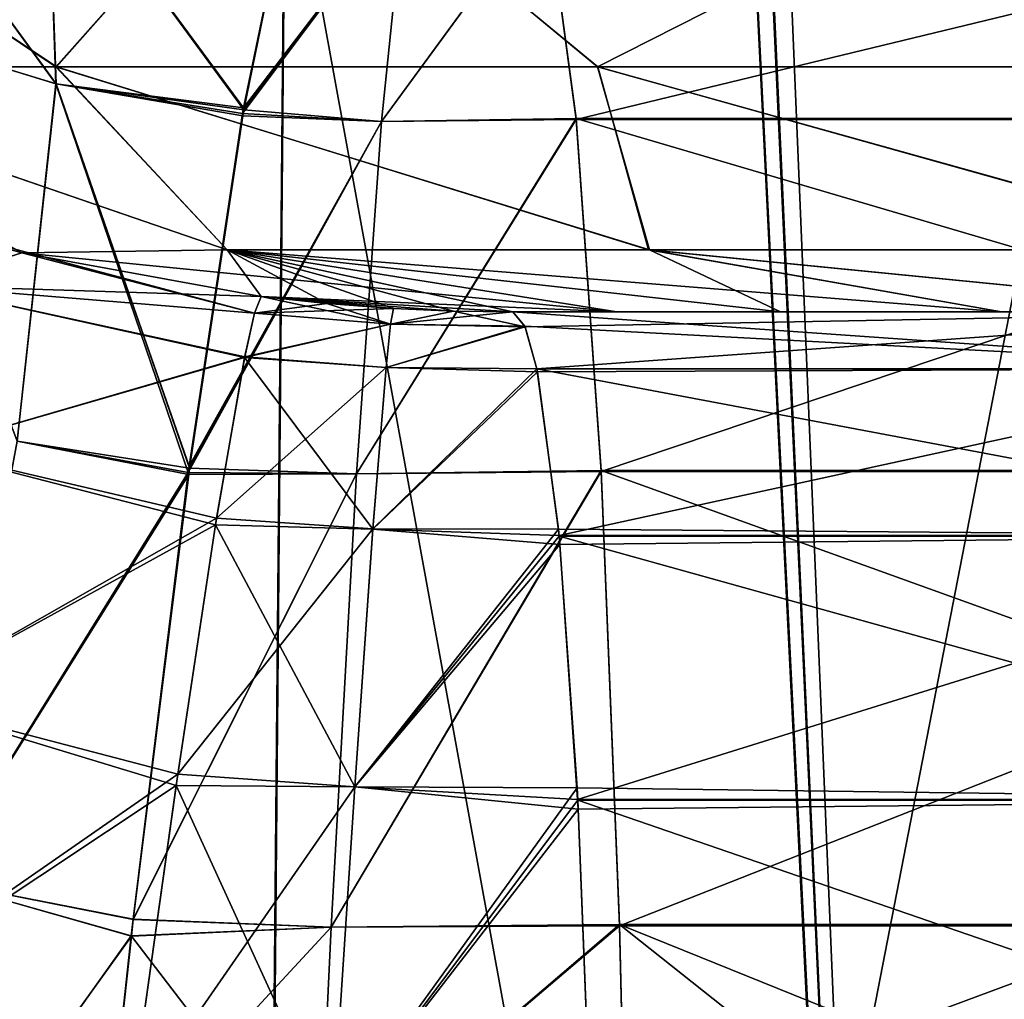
# Model space of a CAD drawing. Header units: millimetres. Extents: x -294 to 294, y -16 to 444.
# Tile 15 of 256: x -234.68 to -230.68, y 28.2 to 32.19. Entities that reach past the tile are written whole.
import ezdxf

# ---------------------------------------------------------------- set-up
doc = ezdxf.new("R2010")
doc.units = ezdxf.units.MM
doc.header["$LTSCALE"] = 65.185185
for name, color, linetype in [('559', 7, 'CONTINUOUS'), ('561', 7, 'CONTINUOUS'), ('596', 7, 'CONTINUOUS'), ('598', 7, 'CONTINUOUS'), ('599', 7, 'CONTINUOUS'), ('600', 7, 'CONTINUOUS'), ('635', 7, 'CONTINUOUS'), ('640', 7, 'CONTINUOUS'), ('641', 7, 'CONTINUOUS'), ('643', 7, 'CONTINUOUS'), ('713', 7, 'CONTINUOUS'), ('716', 7, 'CONTINUOUS'), ('724', 7, 'CONTINUOUS'), ('726', 7, 'CONTINUOUS'), ('738', 7, 'CONTINUOUS'), ('739', 7, 'CONTINUOUS'), ('741', 7, 'CONTINUOUS'), ('744', 7, 'CONTINUOUS'), ('747', 7, 'CONTINUOUS'), ('748', 7, 'CONTINUOUS'), ('749', 7, 'CONTINUOUS'), ('760', 7, 'CONTINUOUS'), ('761', 7, 'CONTINUOUS'), ('764', 7, 'CONTINUOUS'), ('765', 7, 'CONTINUOUS'), ('766', 7, 'CONTINUOUS'), ('767', 7, 'CONTINUOUS'), ('770', 7, 'CONTINUOUS')]:
    doc.layers.add(name, color=color, linetype=linetype)

msp = doc.modelspace()

# ---------------------------------------------------------------- linework, layer by layer
at = {"layer": '559', "linetype": 'Continuous'}
for points in [[(-238.5, 100, 19), (-238.5, -16, 19), (238.5, -16, 19), (-238.5, 100, 19)], [(-238.5, 100, 19), (238.5, -16, 19), (238.5, 100, 19), (-238.5, 100, 19)]]:
    msp.add_3dface(points, dxfattribs=at)
at = {"layer": '561', "linetype": 'Continuous'}
for points in [[(-238.5, 0), (-238.5, 100), (-9.3062, 54.7815), (-238.5, 0)], [(-238.5, 0), (-9.3062, 54.7815), (-10.2662, 54.158), (-238.5, 0)], [(-238.5, 0), (-10.2662, 54.158), (-10.9229, 53.2203), (-238.5, 0)], [(-11.1805, 52.1047), (-238.5, 0), (-10.9229, 53.2203), (-11.1805, 52.1047)], [(-13, 0), (-238.5, 0), (-11.1805, 52.1047), (-13, 0)]]:
    msp.add_3dface(points, dxfattribs=at)
at = {"layer": '596', "linetype": 'Continuous'}
for points in [[(-232.5406, 32.6901, -48.6923), (-228.6706, 32.6901, -47.9829), (-232.4189, 31.7831, -50.725), (-232.5406, 32.6901, -48.6923)], [(-232.4189, 31.7831, -50.725), (-228.6706, 32.6901, -47.9829), (-228.0565, 31.7832, -49.9244), (-232.4189, 31.7831, -50.725)], [(-232.3169, 30.3496, -52.4288), (-232.4189, 31.7831, -50.725), (-228.0565, 31.7832, -49.9244), (-232.3169, 30.3496, -52.4288)], [(-227.5494, 30.3496, -51.5543), (-232.3169, 30.3496, -52.4288), (-228.0565, 31.7832, -49.9244), (-227.5494, 30.3496, -51.5543)], [(-232.2424, 28.5008, -53.6718), (-232.3169, 30.3496, -52.4288), (-227.5494, 30.3496, -51.5543), (-232.2424, 28.5008, -53.6718)], [(-227.1885, 28.5008, -52.746), (-232.2424, 28.5008, -53.6718), (-227.5494, 30.3496, -51.5543), (-227.1885, 28.5008, -52.746)], [(-232.2424, 28.5008, -53.6718), (-227.1885, 28.5008, -52.746), (-232.2176, 27.4721, -54.0862), (-232.2424, 28.5008, -53.6718)], [(-227.1885, 28.5008, -52.746), (-232.2015, 26.3889, -54.3558), (-232.2176, 27.4721, -54.0862), (-227.1885, 28.5008, -52.746)], [(-229.5731, 26.3889, -54.0381), (-232.2015, 26.3889, -54.3558), (-227.1885, 28.5008, -52.746), (-229.5731, 26.3889, -54.0381)]]:
    msp.add_3dface(points, dxfattribs=at)
at = {"layer": '598', "linetype": 'Continuous'}
for points in [[(-232.5406, 32.6901, -48.6923), (-232.4189, 31.7831, -50.725), (-233.2116, 31.7743, -50.7746), (-232.5406, 32.6901, -48.6923)], [(-233.118, 32.6876, -48.7485), (-232.5406, 32.6901, -48.6923), (-233.2116, 31.7743, -50.7746), (-233.118, 32.6876, -48.7485)], [(-232.4189, 31.7831, -50.725), (-232.3169, 30.3496, -52.4288), (-233.3133, 30.3405, -52.4719), (-232.4189, 31.7831, -50.725)], [(-233.2116, 31.7743, -50.7746), (-232.4189, 31.7831, -50.725), (-233.3133, 30.3405, -52.4719), (-233.2116, 31.7743, -50.7746)], [(-232.3169, 30.3496, -52.4288), (-232.2424, 28.5008, -53.6718), (-233.4157, 28.4961, -53.7106), (-232.3169, 30.3496, -52.4288)], [(-233.3133, 30.3405, -52.4719), (-232.3169, 30.3496, -52.4288), (-233.4157, 28.4961, -53.7106), (-233.3133, 30.3405, -52.4719)], [(-232.2424, 28.5008, -53.6718), (-232.2176, 27.4721, -54.0862), (-233.4646, 27.4626, -54.127), (-232.2424, 28.5008, -53.6718)], [(-233.4157, 28.4961, -53.7106), (-232.2424, 28.5008, -53.6718), (-233.4646, 27.4626, -54.127), (-233.4157, 28.4961, -53.7106)]]:
    msp.add_3dface(points, dxfattribs=at)
at = {"layer": '599', "linetype": 'Continuous'}
for points in [[(-233.5886, 32.7176, -48.7576), (-233.118, 32.6876, -48.7485), (-233.772, 31.8219, -50.7376), (-233.5886, 32.7176, -48.7576)], [(-233.118, 32.6876, -48.7485), (-233.2116, 31.7743, -50.7746), (-233.772, 31.8219, -50.7376), (-233.118, 32.6876, -48.7485)], [(-233.7761, 31.7978, -50.7757), (-233.2116, 31.7743, -50.7746), (-233.9924, 30.364, -52.4683), (-233.7761, 31.7978, -50.7757)], [(-233.772, 31.8219, -50.7376), (-233.2116, 31.7743, -50.7746), (-233.7761, 31.7978, -50.7757), (-233.772, 31.8219, -50.7376)], [(-233.2116, 31.7743, -50.7746), (-233.3133, 30.3405, -52.4719), (-233.9924, 30.364, -52.4683), (-233.2116, 31.7743, -50.7746)], [(-233.9924, 30.364, -52.4683), (-233.3133, 30.3405, -52.4719), (-233.9958, 30.3386, -52.491), (-233.9924, 30.364, -52.4683)], [(-233.3133, 30.3405, -52.4719), (-233.4157, 28.4961, -53.7106), (-234.2219, 28.5273, -53.7066), (-233.3133, 30.3405, -52.4719)], [(-233.9958, 30.3386, -52.491), (-233.3133, 30.3405, -52.4719), (-234.2219, 28.5273, -53.7066), (-233.9958, 30.3386, -52.491)], [(-234.2219, 28.5273, -53.7066), (-233.4157, 28.4961, -53.7106), (-234.2296, 28.4594, -53.7393), (-234.2219, 28.5273, -53.7066)], [(-234.2296, 28.4594, -53.7393), (-233.4646, 27.4626, -54.127), (-234.334, 27.5043, -54.1202), (-234.2296, 28.4594, -53.7393)], [(-233.4157, 28.4961, -53.7106), (-233.4646, 27.4626, -54.127), (-234.2296, 28.4594, -53.7393), (-233.4157, 28.4961, -53.7106)]]:
    msp.add_3dface(points, dxfattribs=at)
at = {"layer": '600', "linetype": 'Continuous'}
for points in [[(-234.536, 31.9283, -50.6752), (-235.3282, 32.1699, -50.7286), (-235.4923, 33.2404, -48.831), (-234.536, 31.9283, -50.6752)], [(-234.571, 32.9132, -48.6788), (-234.536, 31.9283, -50.6752), (-235.4923, 33.2404, -48.831), (-234.571, 32.9132, -48.6788)], [(-233.5886, 32.7176, -48.7576), (-233.772, 31.8219, -50.7376), (-234.571, 32.9132, -48.6788), (-233.5886, 32.7176, -48.7576)], [(-233.772, 31.8219, -50.7376), (-234.536, 31.9283, -50.6752), (-234.571, 32.9132, -48.6788), (-233.772, 31.8219, -50.7376)], [(-234.536, 31.9283, -50.6752), (-234.6939, 30.4732, -52.4045), (-235.3282, 32.1699, -50.7286), (-234.536, 31.9283, -50.6752)], [(-233.9924, 30.364, -52.4683), (-234.6939, 30.4732, -52.4045), (-234.536, 31.9283, -50.6752), (-233.9924, 30.364, -52.4683)], [(-233.772, 31.8219, -50.7376), (-233.7761, 31.7978, -50.7757), (-234.536, 31.9283, -50.6752), (-233.772, 31.8219, -50.7376)], [(-233.7761, 31.7978, -50.7757), (-233.9924, 30.364, -52.4683), (-234.536, 31.9283, -50.6752), (-233.7761, 31.7978, -50.7757)], [(-233.9958, 30.3386, -52.491), (-235.0276, 28.6857, -53.7023), (-234.6939, 30.4732, -52.4045), (-233.9958, 30.3386, -52.491)], [(-233.9924, 30.364, -52.4683), (-233.9958, 30.3386, -52.491), (-234.6939, 30.4732, -52.4045), (-233.9924, 30.364, -52.4683)], [(-233.9958, 30.3386, -52.491), (-234.2219, 28.5273, -53.7066), (-235.0276, 28.6857, -53.7023), (-233.9958, 30.3386, -52.491)], [(-234.2296, 28.4594, -53.7393), (-235.4636, 26.7483, -54.4634), (-235.0276, 28.6857, -53.7023), (-234.2296, 28.4594, -53.7393)], [(-234.2219, 28.5273, -53.7066), (-234.2296, 28.4594, -53.7393), (-235.0276, 28.6857, -53.7023), (-234.2219, 28.5273, -53.7066)], [(-234.2296, 28.4594, -53.7393), (-234.334, 27.5043, -54.1202), (-235.4636, 26.7483, -54.4634), (-234.2296, 28.4594, -53.7393)]]:
    msp.add_3dface(points, dxfattribs=at)
at = {"layer": '635', "linetype": 'Continuous'}
for points in [[(-228.6725, 32.6919, -299.0232), (-232.541, 32.6919, -298.3141), (-228.0582, 31.7867, -297.0811), (-228.6725, 32.6919, -299.0232)], [(-228.0582, 31.7867, -297.0811), (-232.541, 32.6919, -298.3141), (-232.4192, 31.7867, -296.2808), (-228.0582, 31.7867, -297.0811)], [(-228.0582, 31.7867, -297.0811), (-232.4192, 31.7867, -296.2808), (-227.5507, 30.3546, -295.45), (-228.0582, 31.7867, -297.0811)], [(-227.5507, 30.3546, -295.45), (-232.4192, 31.7867, -296.2808), (-232.3171, 30.3546, -294.5756), (-227.5507, 30.3546, -295.45)], [(-227.5507, 30.3546, -295.45), (-232.3171, 30.3546, -294.5756), (-227.1893, 28.5068, -294.2568), (-227.5507, 30.3546, -295.45)], [(-227.1893, 28.5068, -294.2568), (-232.3171, 30.3546, -294.5756), (-232.2426, 28.5068, -293.3311), (-227.1893, 28.5068, -294.2568)], [(-229.5731, 26.3889, -292.9619), (-227.0023, 26.3889, -293.5943), (-232.2426, 28.5068, -293.3311), (-229.5731, 26.3889, -292.9619)], [(-229.5731, 26.3889, -292.9619), (-232.2426, 28.5068, -293.3311), (-232.2177, 27.474, -292.9144), (-229.5731, 26.3889, -292.9619)], [(-227.0023, 26.3889, -293.5943), (-227.1893, 28.5068, -294.2568), (-232.2426, 28.5068, -293.3311), (-227.0023, 26.3889, -293.5943)]]:
    msp.add_3dface(points, dxfattribs=at)
at = {"layer": '640', "linetype": 'Continuous'}
for points in [[(-232.4192, 31.7867, -296.2808), (-232.541, 32.6919, -298.3141), (-233.2116, 31.7743, -296.2254), (-232.4192, 31.7867, -296.2808)], [(-233.2116, 31.7743, -296.2254), (-232.541, 32.6919, -298.3141), (-233.118, 32.6876, -298.2515), (-233.2116, 31.7743, -296.2254)], [(-232.3171, 30.3546, -294.5756), (-232.4192, 31.7867, -296.2808), (-233.3133, 30.3405, -294.5281), (-232.3171, 30.3546, -294.5756)], [(-233.3133, 30.3405, -294.5281), (-232.4192, 31.7867, -296.2808), (-233.2116, 31.7743, -296.2254), (-233.3133, 30.3405, -294.5281)], [(-232.2426, 28.5068, -293.3311), (-232.3171, 30.3546, -294.5756), (-233.4157, 28.4961, -293.2894), (-232.2426, 28.5068, -293.3311)], [(-233.4157, 28.4961, -293.2894), (-232.3171, 30.3546, -294.5756), (-233.3133, 30.3405, -294.5281), (-233.4157, 28.4961, -293.2894)], [(-232.2177, 27.474, -292.9144), (-232.2426, 28.5068, -293.3311), (-233.4646, 27.4626, -292.873), (-232.2177, 27.474, -292.9144)], [(-233.4646, 27.4626, -292.873), (-232.2426, 28.5068, -293.3311), (-233.4157, 28.4961, -293.2894), (-233.4646, 27.4626, -292.873)]]:
    msp.add_3dface(points, dxfattribs=at)
at = {"layer": '641', "linetype": 'Continuous'}
for points in [[(-233.7733, 31.8307, -296.2571), (-233.118, 32.6876, -298.2515), (-233.5886, 32.7207, -298.2414), (-233.7733, 31.8307, -296.2571)], [(-233.2116, 31.7743, -296.2254), (-233.118, 32.6876, -298.2515), (-233.7775, 31.8066, -296.2187), (-233.2116, 31.7743, -296.2254)], [(-233.7775, 31.8066, -296.2187), (-233.118, 32.6876, -298.2515), (-233.7733, 31.8307, -296.2571), (-233.7775, 31.8066, -296.2187)], [(-233.9944, 30.3718, -294.5234), (-233.2116, 31.7743, -296.2254), (-233.7775, 31.8066, -296.2187), (-233.9944, 30.3718, -294.5234)], [(-233.3133, 30.3405, -294.5281), (-233.2116, 31.7743, -296.2254), (-233.9979, 30.3463, -294.5007), (-233.3133, 30.3405, -294.5281)], [(-233.9979, 30.3463, -294.5007), (-233.2116, 31.7743, -296.2254), (-233.9944, 30.3718, -294.5234), (-233.9979, 30.3463, -294.5007)], [(-234.2222, 28.5291, -293.2899), (-233.3133, 30.3405, -294.5281), (-233.9979, 30.3463, -294.5007), (-234.2222, 28.5291, -293.2899)], [(-233.4157, 28.4961, -293.2894), (-233.3133, 30.3405, -294.5281), (-234.2222, 28.5291, -293.2899), (-233.4157, 28.4961, -293.2894)], [(-234.2299, 28.461, -293.2574), (-233.4157, 28.4961, -293.2894), (-234.2222, 28.5291, -293.2899), (-234.2299, 28.461, -293.2574)], [(-233.4646, 27.4626, -292.873), (-233.4157, 28.4961, -293.2894), (-234.3341, 27.5047, -292.8789), (-233.4646, 27.4626, -292.873)], [(-234.3341, 27.5047, -292.8789), (-233.4157, 28.4961, -293.2894), (-234.2299, 28.461, -293.2574), (-234.3341, 27.5047, -292.8789)]]:
    msp.add_3dface(points, dxfattribs=at)
at = {"layer": '643', "linetype": 'Continuous'}
for points in [[(-235.329, 32.1703, -296.2713), (-234.537, 31.9285, -296.3248), (-235.4924, 33.2405, -298.169), (-235.329, 32.1703, -296.2713)], [(-235.4924, 33.2405, -298.169), (-234.537, 31.9285, -296.3248), (-234.5711, 32.9132, -298.3212), (-235.4924, 33.2405, -298.169)], [(-233.7733, 31.8307, -296.2571), (-233.5886, 32.7207, -298.2414), (-234.5711, 32.9132, -298.3212), (-233.7733, 31.8307, -296.2571)], [(-234.537, 31.9285, -296.3248), (-233.7733, 31.8307, -296.2571), (-234.5711, 32.9132, -298.3212), (-234.537, 31.9285, -296.3248)], [(-235.329, 32.1703, -296.2713), (-234.6951, 30.4735, -294.5956), (-234.537, 31.9285, -296.3248), (-235.329, 32.1703, -296.2713)], [(-234.6951, 30.4735, -294.5956), (-233.9979, 30.3463, -294.5007), (-234.537, 31.9285, -296.3248), (-234.6951, 30.4735, -294.5956)], [(-233.9979, 30.3463, -294.5007), (-233.9944, 30.3718, -294.5234), (-234.537, 31.9285, -296.3248), (-233.9979, 30.3463, -294.5007)], [(-233.9944, 30.3718, -294.5234), (-233.7775, 31.8066, -296.2187), (-234.537, 31.9285, -296.3248), (-233.9944, 30.3718, -294.5234)], [(-233.7775, 31.8066, -296.2187), (-233.7733, 31.8307, -296.2571), (-234.537, 31.9285, -296.3248), (-233.7775, 31.8066, -296.2187)], [(-235.0278, 28.6858, -293.2977), (-233.9979, 30.3463, -294.5007), (-234.6951, 30.4735, -294.5956), (-235.0278, 28.6858, -293.2977)], [(-234.2222, 28.5291, -293.2899), (-233.9979, 30.3463, -294.5007), (-235.0278, 28.6858, -293.2977), (-234.2222, 28.5291, -293.2899)], [(-235.4512, 26.7429, -292.5389), (-234.2299, 28.461, -293.2574), (-235.0278, 28.6858, -293.2977), (-235.4512, 26.7429, -292.5389)], [(-234.2299, 28.461, -293.2574), (-234.2222, 28.5291, -293.2899), (-235.0278, 28.6858, -293.2977), (-234.2299, 28.461, -293.2574)], [(-235.4512, 26.7429, -292.5389), (-234.4421, 26.4349, -292.6132), (-234.2299, 28.461, -293.2574), (-235.4512, 26.7429, -292.5389)], [(-234.4421, 26.4349, -292.6132), (-234.3341, 27.5047, -292.8789), (-234.2299, 28.461, -293.2574), (-234.4421, 26.4349, -292.6132)]]:
    msp.add_3dface(points, dxfattribs=at)
at = {"layer": '713', "linetype": 'Continuous'}
msp.add_3dface([(-193.25, 369, -13.6159), (-238.7131, 369, -13.6161), (-215.5596, 15, -25.9778), (-193.25, 369, -13.6159)], dxfattribs=at)
at = {"layer": '716', "linetype": 'Continuous'}
for points in [[(-238.7131, 369, -333.3839), (-193.25, 286, -330.4857), (-205.5413, 15, -321.0222), (-238.7131, 369, -333.3839)], [(-215.5596, 15, -321.0222), (-238.7131, 369, -333.3839), (-205.5413, 15, -321.0222), (-215.5596, 15, -321.0222)]]:
    msp.add_3dface(points, dxfattribs=at)
at = {"layer": '724', "linetype": 'Continuous'}
for points in [[(-248.3894, 369, -329.3776), (-247.0464, 369, -330.5566), (-230.823, 15, -315.686), (-248.3894, 369, -329.3776)], [(-234.6941, 15, -311.8129), (-248.3894, 369, -329.3776), (-230.823, 15, -315.686), (-234.6941, 15, -311.8129)], [(-247.0464, 369, -330.5566), (-245.5581, 369, -331.5516), (-230.823, 15, -315.686), (-247.0464, 369, -330.5566)], [(-245.5581, 369, -331.5516), (-243.9511, 369, -332.3438), (-226.1809, 15, -318.603), (-245.5581, 369, -331.5516)], [(-230.823, 15, -315.686), (-245.5581, 369, -331.5516), (-226.1809, 15, -318.603), (-230.823, 15, -315.686)], [(-243.9511, 369, -332.3438), (-242.2578, 369, -332.9181), (-226.1809, 15, -318.603), (-243.9511, 369, -332.3438)], [(-242.2578, 369, -332.9181), (-240.5012, 369, -333.2671), (-221.0064, 15, -320.4115), (-242.2578, 369, -332.9181)], [(-226.1809, 15, -318.603), (-242.2578, 369, -332.9181), (-221.0064, 15, -320.4115), (-226.1809, 15, -318.603)], [(-240.5012, 369, -333.2671), (-238.7131, 369, -333.3839), (-221.0064, 15, -320.4115), (-240.5012, 369, -333.2671)], [(-238.7131, 369, -333.3839), (-215.5596, 15, -321.0222), (-221.0064, 15, -320.4115), (-238.7131, 369, -333.3839)]]:
    msp.add_3dface(points, dxfattribs=at)
at = {"layer": '726', "linetype": 'Continuous'}
for points in [[(-247.0438, 369, -16.4423), (-248.3889, 369, -17.6231), (-230.8263, 15, -31.3155), (-247.0438, 369, -16.4423)], [(-230.8263, 15, -31.3155), (-248.3889, 369, -17.6231), (-234.6924, 15, -35.1836), (-230.8263, 15, -31.3155)], [(-245.5536, 369, -15.4461), (-247.0438, 369, -16.4423), (-226.1892, 15, -28.4015), (-245.5536, 369, -15.4461)], [(-226.1892, 15, -28.4015), (-247.0438, 369, -16.4423), (-230.8263, 15, -31.3155), (-226.1892, 15, -28.4015)], [(-243.9455, 369, -14.6536), (-245.5536, 369, -15.4461), (-226.1892, 15, -28.4015), (-243.9455, 369, -14.6536)], [(-242.2525, 369, -14.0799), (-243.9455, 369, -14.6536), (-221.0144, 15, -26.5917), (-242.2525, 369, -14.0799)], [(-221.0144, 15, -26.5917), (-243.9455, 369, -14.6536), (-226.1892, 15, -28.4015), (-221.0144, 15, -26.5917)], [(-240.4979, 369, -13.7319), (-242.2525, 369, -14.0799), (-221.0144, 15, -26.5917), (-240.4979, 369, -13.7319)], [(-238.7131, 369, -13.6161), (-240.4979, 369, -13.7319), (-215.5596, 15, -25.9778), (-238.7131, 369, -13.6161)], [(-215.5596, 15, -25.9778), (-240.4979, 369, -13.7319), (-221.0144, 15, -26.5917), (-215.5596, 15, -25.9778)]]:
    msp.add_3dface(points, dxfattribs=at)
at = {"layer": '738', "linetype": 'Continuous'}
for points in [[(-233.7018, 31.0626, -46.6288), (-233.7284, 30.995, -47.4494), (-233.4334, 31.0338, -46.6128), (-233.7018, 31.0626, -46.6288)], [(-233.4334, 31.0338, -46.6128), (-233.7284, 30.995, -47.4494), (-233.1621, 31.0138, -46.5927), (-233.4334, 31.0338, -46.6128)], [(-233.7284, 30.995, -47.4494), (-233.7684, 30.8165, -48.2528), (-233.1743, 30.9504, -47.4185), (-233.7284, 30.995, -47.4494)], [(-233.1621, 31.0138, -46.5927), (-233.7284, 30.995, -47.4494), (-233.1743, 30.9504, -47.4185), (-233.1621, 31.0138, -46.5927)], [(-233.1743, 30.9504, -47.4185), (-233.7684, 30.8165, -48.2528), (-233.1929, 30.774, -48.2276), (-233.1743, 30.9504, -47.4185)], [(-233.7684, 30.8165, -48.2528), (-233.8829, 30.1599, -49.7185), (-233.1929, 30.774, -48.2276), (-233.7684, 30.8165, -48.2528)], [(-233.1929, 30.774, -48.2276), (-233.8829, 30.1599, -49.7185), (-233.2464, 30.1163, -49.7052), (-233.1929, 30.774, -48.2276)], [(-233.8829, 30.1599, -49.7185), (-234.0408, 29.1188, -50.9736), (-233.2464, 30.1163, -49.7052), (-233.8829, 30.1599, -49.7185)], [(-233.2464, 30.1163, -49.7052), (-234.0408, 29.1188, -50.9736), (-233.3206, 29.0669, -50.9724), (-233.2464, 30.1163, -49.7052)], [(-234.0408, 29.1188, -50.9736), (-234.2329, 27.7486, -51.9123), (-233.3206, 29.0669, -50.9724), (-234.0408, 29.1188, -50.9736)], [(-233.3206, 29.0669, -50.9724), (-234.2329, 27.7486, -51.9123), (-233.4111, 27.6821, -51.9212), (-233.3206, 29.0669, -50.9724)]]:
    msp.add_3dface(points, dxfattribs=at)
at = {"layer": '739', "linetype": 'Continuous'}
for points in [[(-235.2449, 31.399, -46.9242), (-235.0984, 31.1077, -48.3697), (-234.6761, 31.2407, -46.7664), (-235.2449, 31.399, -46.9242)], [(-235.0984, 31.1077, -48.3697), (-233.7018, 31.0626, -46.6288), (-234.6761, 31.2407, -46.7664), (-235.0984, 31.1077, -48.3697)], [(-233.7684, 30.8165, -48.2528), (-233.7284, 30.995, -47.4494), (-235.0984, 31.1077, -48.3697), (-233.7684, 30.8165, -48.2528)], [(-235.0709, 30.4387, -49.7872), (-233.7684, 30.8165, -48.2528), (-235.0984, 31.1077, -48.3697), (-235.0709, 30.4387, -49.7872)], [(-233.7284, 30.995, -47.4494), (-233.7018, 31.0626, -46.6288), (-235.0984, 31.1077, -48.3697), (-233.7284, 30.995, -47.4494)], [(-233.8829, 30.1599, -49.7185), (-233.7684, 30.8165, -48.2528), (-235.0709, 30.4387, -49.7872), (-233.8829, 30.1599, -49.7185)], [(-235.1874, 29.4189, -51.0216), (-233.8829, 30.1599, -49.7185), (-235.0709, 30.4387, -49.7872), (-235.1874, 29.4189, -51.0216)], [(-234.0408, 29.1188, -50.9736), (-233.8829, 30.1599, -49.7185), (-235.1874, 29.4189, -51.0216), (-234.0408, 29.1188, -50.9736)], [(-235.4383, 28.1491, -51.9396), (-234.0408, 29.1188, -50.9736), (-235.1874, 29.4189, -51.0216), (-235.4383, 28.1491, -51.9396)], [(-234.2329, 27.7486, -51.9123), (-234.0408, 29.1188, -50.9736), (-235.4383, 28.1491, -51.9396), (-234.2329, 27.7486, -51.9123)]]:
    msp.add_3dface(points, dxfattribs=at)
at = {"layer": '741', "linetype": 'Continuous'}
for points in [[(-233.7661, 15, -35.6883), (-236.3587, 15, -39.8182), (-236.144, 33.071, -39.7368), (-233.7661, 15, -35.6883)], [(-233.6044, 33.0475, -35.7379), (-233.7661, 15, -35.6883), (-236.144, 33.071, -39.7368), (-233.6044, 33.0475, -35.7379)], [(-230.3197, 15, -32.2403), (-233.7661, 15, -35.6883), (-230.2562, 33.0476, -32.391), (-230.3197, 15, -32.2403)], [(-230.2562, 33.0476, -32.391), (-233.7661, 15, -35.6883), (-233.6044, 33.0475, -35.7379), (-230.2562, 33.0476, -32.391)]]:
    msp.add_3dface(points, dxfattribs=at)
at = {"layer": '744', "linetype": 'Continuous'}
for points in [[(-233.6044, 33.0475, -35.7379), (-236.144, 33.071, -39.7368), (-234.5348, 31.9966, -39.8791), (-233.6044, 33.0475, -35.7379)], [(-236.144, 33.071, -39.7368), (-236.0048, 31.9966, -43.6236), (-234.5348, 31.9966, -39.8791), (-236.144, 33.071, -39.7368)], [(-233.6044, 33.0475, -35.7379), (-234.5348, 31.9966, -39.8791), (-232.3312, 31.9966, -36.5137), (-233.6044, 33.0475, -35.7379)], [(-230.2562, 33.0476, -32.391), (-233.6044, 33.0475, -35.7379), (-229.4867, 31.9966, -33.6692), (-230.2562, 33.0476, -32.391)], [(-233.6044, 33.0475, -35.7379), (-232.3312, 31.9966, -36.5137), (-229.4867, 31.9966, -33.6692), (-233.6044, 33.0475, -35.7379)], [(-235.2449, 31.399, -46.9242), (-234.6761, 31.2407, -46.7664), (-236.0048, 31.9966, -43.6236), (-235.2449, 31.399, -46.9242)], [(-234.6761, 31.2407, -46.7664), (-233.8396, 31.2525, -42.9789), (-236.0048, 31.9966, -43.6236), (-234.6761, 31.2407, -46.7664)], [(-236.0048, 31.9966, -43.6236), (-233.8396, 31.2525, -42.9789), (-234.5348, 31.9966, -39.8791), (-236.0048, 31.9966, -43.6236)], [(-233.8396, 31.2525, -42.9789), (-232.1243, 31.2525, -39.4324), (-234.5348, 31.9966, -39.8791), (-233.8396, 31.2525, -42.9789)], [(-234.5348, 31.9966, -39.8791), (-232.1243, 31.2525, -39.4324), (-232.3312, 31.9966, -36.5137), (-234.5348, 31.9966, -39.8791)], [(-232.1243, 31.2525, -39.4324), (-229.6681, 31.2525, -36.3524), (-232.3312, 31.9966, -36.5137), (-232.1243, 31.2525, -39.4324)], [(-232.3312, 31.9966, -36.5137), (-229.6681, 31.2525, -36.3524), (-229.4867, 31.9966, -33.6692), (-232.3312, 31.9966, -36.5137)], [(-233.8396, 31.2525, -42.9789), (-234.6761, 31.2407, -46.7664), (-232.2537, 31, -44.5703), (-233.8396, 31.2525, -42.9789)], [(-234.6761, 31.2407, -46.7664), (-233.7018, 31.0626, -46.6288), (-232.2537, 31, -44.5703), (-234.6761, 31.2407, -46.7664)], [(-232.1243, 31.2525, -39.4324), (-233.8396, 31.2525, -42.9789), (-230.6873, 31, -40.9067), (-232.1243, 31.2525, -39.4324)], [(-230.6873, 31, -40.9067), (-233.8396, 31.2525, -42.9789), (-231.5868, 31, -42.6882), (-230.6873, 31, -40.9067)], [(-231.5868, 31, -42.6882), (-233.8396, 31.2525, -42.9789), (-232.2537, 31, -44.5703), (-231.5868, 31, -42.6882)], [(-229.6681, 31.2525, -36.3524), (-232.1243, 31.2525, -39.4324), (-229.5688, 31, -39.2529), (-229.6681, 31.2525, -36.3524)], [(-229.5688, 31, -39.2529), (-232.1243, 31.2525, -39.4324), (-230.6873, 31, -40.9067), (-229.5688, 31, -39.2529)], [(-233.7018, 31.0626, -46.6288), (-233.4334, 31.0338, -46.6128), (-233.1621, 31.0138, -46.5927), (-233.7018, 31.0626, -46.6288)], [(-233.7018, 31.0626, -46.6288), (-233.1621, 31.0138, -46.5927), (-232.9186, 31.0034, -46.5652), (-233.7018, 31.0626, -46.6288)], [(-232.2537, 31, -44.5703), (-233.7018, 31.0626, -46.6288), (-232.6769, 31, -46.5225), (-232.2537, 31, -44.5703)], [(-232.6769, 31, -46.5225), (-233.7018, 31.0626, -46.6288), (-232.9186, 31.0034, -46.5652), (-232.6769, 31, -46.5225)]]:
    msp.add_3dface(points, dxfattribs=at)
at = {"layer": '747', "linetype": 'Continuous'}
for points in [[(-229.3381, 31, -45.9137), (-232.6769, 31, -46.5225), (-229.3687, 30.7676, -47.6453), (-229.3381, 31, -45.9137)], [(-229.3687, 30.7676, -47.6453), (-232.6769, 31, -46.5225), (-232.6279, 30.9422, -47.352), (-229.3687, 30.7676, -47.6453)], [(-232.5791, 30.7676, -48.1734), (-229.3687, 30.7676, -47.6453), (-232.6279, 30.9422, -47.352), (-232.5791, 30.7676, -48.1734)], [(-229.3687, 30.7676, -47.6453), (-232.5791, 30.7676, -48.1734), (-228.9662, 30.0874, -49.1184), (-229.3687, 30.7676, -47.6453)], [(-232.5791, 30.7676, -48.1734), (-232.4913, 30.1154, -49.6527), (-228.9662, 30.0874, -49.1184), (-232.5791, 30.7676, -48.1734)], [(-228.9662, 30.0874, -49.1184), (-232.4913, 30.1154, -49.6527), (-232.4886, 30.0876, -49.6976), (-228.9662, 30.0874, -49.1184)], [(-228.9662, 30.0874, -49.1184), (-232.4886, 30.0876, -49.6976), (-228.6287, 29.0123, -50.3533), (-228.9662, 30.0874, -49.1184)], [(-232.4886, 30.0876, -49.6976), (-232.4154, 29.0633, -50.9294), (-228.6287, 29.0123, -50.3533), (-232.4886, 30.0876, -49.6976)], [(-228.6287, 29.0123, -50.3533), (-232.4154, 29.0633, -50.9294), (-232.4127, 29.0124, -50.9757), (-228.6287, 29.0123, -50.3533)], [(-228.3825, 27.6257, -51.2541), (-228.6287, 29.0123, -50.3533), (-232.4127, 29.0124, -50.9757), (-228.3825, 27.6257, -51.2541)], [(-228.3825, 27.6257, -51.2541), (-232.4127, 29.0124, -50.9757), (-232.3586, 27.6701, -51.8862), (-228.3825, 27.6257, -51.2541)]]:
    msp.add_3dface(points, dxfattribs=at)
at = {"layer": '748', "linetype": 'Continuous'}
for points in [[(-233.1621, 31.0138, -46.5927), (-233.1743, 30.9504, -47.4185), (-232.9186, 31.0034, -46.5652), (-233.1621, 31.0138, -46.5927)], [(-233.1743, 30.9504, -47.4185), (-232.6769, 31, -46.5225), (-232.9186, 31.0034, -46.5652), (-233.1743, 30.9504, -47.4185)], [(-232.6769, 31, -46.5225), (-233.1743, 30.9504, -47.4185), (-232.6279, 30.9422, -47.352), (-232.6769, 31, -46.5225)], [(-233.1743, 30.9504, -47.4185), (-233.1929, 30.774, -48.2276), (-232.6279, 30.9422, -47.352), (-233.1743, 30.9504, -47.4185)], [(-233.1929, 30.774, -48.2276), (-232.5791, 30.7676, -48.1734), (-232.6279, 30.9422, -47.352), (-233.1929, 30.774, -48.2276)], [(-233.1929, 30.774, -48.2276), (-233.2464, 30.1163, -49.7052), (-232.5791, 30.7676, -48.1734), (-233.1929, 30.774, -48.2276)], [(-232.5791, 30.7676, -48.1734), (-233.2464, 30.1163, -49.7052), (-232.4913, 30.1154, -49.6527), (-232.5791, 30.7676, -48.1734)], [(-233.2464, 30.1163, -49.7052), (-233.3206, 29.0669, -50.9724), (-232.4913, 30.1154, -49.6527), (-233.2464, 30.1163, -49.7052)], [(-232.4913, 30.1154, -49.6527), (-233.3206, 29.0669, -50.9724), (-232.4886, 30.0876, -49.6976), (-232.4913, 30.1154, -49.6527)], [(-232.4886, 30.0876, -49.6976), (-233.3206, 29.0669, -50.9724), (-232.4154, 29.0633, -50.9294), (-232.4886, 30.0876, -49.6976)], [(-233.3206, 29.0669, -50.9724), (-233.4111, 27.6821, -51.9212), (-232.4154, 29.0633, -50.9294), (-233.3206, 29.0669, -50.9724)], [(-232.4154, 29.0633, -50.9294), (-233.4111, 27.6821, -51.9212), (-232.4127, 29.0124, -50.9757), (-232.4154, 29.0633, -50.9294)], [(-232.4127, 29.0124, -50.9757), (-233.4111, 27.6821, -51.9212), (-232.3586, 27.6701, -51.8862), (-232.4127, 29.0124, -50.9757)]]:
    msp.add_3dface(points, dxfattribs=at)
at = {"layer": '749', "linetype": 'Continuous'}
for points in [[(-232.2537, 31, -44.5703), (-232.6769, 31, -46.5225), (-229.3381, 31, -45.9137), (-232.2537, 31, -44.5703)], [(-231.5868, 31, -42.6882), (-232.2537, 31, -44.5703), (-229.3381, 31, -45.9137), (-231.5868, 31, -42.6882)], [(-230.6873, 31, -40.9067), (-231.5868, 31, -42.6882), (-229.3381, 31, -45.9137), (-230.6873, 31, -40.9067)], [(-229.5688, 31, -39.2529), (-230.6873, 31, -40.9067), (-229.3381, 31, -45.9137), (-229.5688, 31, -39.2529)]]:
    msp.add_3dface(points, dxfattribs=at)
at = {"layer": '760', "linetype": 'Continuous'}
for points in [[(-234.5365, 31.9975, -307.1215), (-236.0066, 31.9975, -303.3767), (-236.1409, 33.0711, -307.2696), (-234.5365, 31.9975, -307.1215)], [(-233.6024, 33.0479, -311.2646), (-234.5365, 31.9975, -307.1215), (-236.1409, 33.0711, -307.2696), (-233.6024, 33.0479, -311.2646)], [(-232.3327, 31.9975, -310.4872), (-234.5365, 31.9975, -307.1215), (-233.6024, 33.0479, -311.2646), (-232.3327, 31.9975, -310.4872)], [(-230.258, 33.048, -314.6076), (-232.3327, 31.9975, -310.4872), (-233.6024, 33.0479, -311.2646), (-230.258, 33.048, -314.6076)], [(-229.4881, 31.9975, -313.332), (-232.3327, 31.9975, -310.4872), (-230.258, 33.048, -314.6076), (-229.4881, 31.9975, -313.332)], [(-236.0066, 31.9975, -303.3767), (-234.5365, 31.9975, -307.1215), (-233.8395, 31.253, -304.0271), (-236.0066, 31.9975, -303.3767)], [(-235.2478, 31.3999, -300.0744), (-236.0066, 31.9975, -303.3767), (-234.6754, 31.2405, -300.2338), (-235.2478, 31.3999, -300.0744)], [(-234.6754, 31.2405, -300.2338), (-236.0066, 31.9975, -303.3767), (-233.8395, 31.253, -304.0271), (-234.6754, 31.2405, -300.2338)], [(-234.5365, 31.9975, -307.1215), (-232.3327, 31.9975, -310.4872), (-232.1203, 31.253, -307.5777), (-234.5365, 31.9975, -307.1215)], [(-233.8395, 31.253, -304.0271), (-234.5365, 31.9975, -307.1215), (-232.1203, 31.253, -307.5777), (-233.8395, 31.253, -304.0271)], [(-232.3327, 31.9975, -310.4872), (-229.4881, 31.9975, -313.332), (-229.6584, 31.253, -310.66), (-232.3327, 31.9975, -310.4872)], [(-232.1203, 31.253, -307.5777), (-232.3327, 31.9975, -310.4872), (-229.6584, 31.253, -310.66), (-232.1203, 31.253, -307.5777)], [(-234.6754, 31.2405, -300.2338), (-233.8395, 31.253, -304.0271), (-233.7018, 31.0626, -300.3712), (-234.6754, 31.2405, -300.2338)], [(-233.8395, 31.253, -304.0271), (-232.1203, 31.253, -307.5777), (-231.5867, 31, -304.3121), (-233.8395, 31.253, -304.0271)], [(-233.7018, 31.0626, -300.3712), (-233.8395, 31.253, -304.0271), (-233.4334, 31.0338, -300.3872), (-233.7018, 31.0626, -300.3712)], [(-233.4334, 31.0338, -300.3872), (-233.8395, 31.253, -304.0271), (-233.1621, 31.0138, -300.4073), (-233.4334, 31.0338, -300.3872)], [(-233.1621, 31.0138, -300.4073), (-233.8395, 31.253, -304.0271), (-232.9186, 31.0034, -300.4348), (-233.1621, 31.0138, -300.4073)], [(-232.9186, 31.0034, -300.4348), (-233.8395, 31.253, -304.0271), (-232.6769, 31, -300.4775), (-232.9186, 31.0034, -300.4348)], [(-232.6769, 31, -300.4775), (-233.8395, 31.253, -304.0271), (-232.2537, 31, -302.4299), (-232.6769, 31, -300.4775)], [(-232.2537, 31, -302.4299), (-233.8395, 31.253, -304.0271), (-231.5867, 31, -304.3121), (-232.2537, 31, -302.4299)], [(-232.1203, 31.253, -307.5777), (-229.6584, 31.253, -310.66), (-229.5686, 31, -307.7473), (-232.1203, 31.253, -307.5777)], [(-231.5867, 31, -304.3121), (-232.1203, 31.253, -307.5777), (-230.6871, 31, -306.0935), (-231.5867, 31, -304.3121)], [(-230.6871, 31, -306.0935), (-232.1203, 31.253, -307.5777), (-229.5686, 31, -307.7473), (-230.6871, 31, -306.0935)]]:
    msp.add_3dface(points, dxfattribs=at)
at = {"layer": '761', "linetype": 'Continuous'}
for points in [[(-235.2478, 31.3999, -300.0744), (-234.6754, 31.2405, -300.2338), (-233.7285, 30.9944, -299.5463), (-235.2478, 31.3999, -300.0744)], [(-235.2478, 31.3999, -300.0744), (-233.7285, 30.9944, -299.5463), (-235.0984, 31.1077, -298.6303), (-235.2478, 31.3999, -300.0744)], [(-234.6754, 31.2405, -300.2338), (-233.7018, 31.0626, -300.3712), (-233.7285, 30.9944, -299.5463), (-234.6754, 31.2405, -300.2338)], [(-233.7285, 30.9944, -299.5463), (-233.7689, 30.8141, -298.7393), (-235.0984, 31.1077, -298.6303), (-233.7285, 30.9944, -299.5463)], [(-235.0984, 31.1077, -298.6303), (-233.7689, 30.8141, -298.7393), (-235.0709, 30.4387, -297.2128), (-235.0984, 31.1077, -298.6303)], [(-233.7689, 30.8141, -298.7393), (-233.8871, 30.1334, -297.2393), (-235.0709, 30.4387, -297.2128), (-233.7689, 30.8141, -298.7393)], [(-235.0709, 30.4387, -297.2128), (-233.8871, 30.1334, -297.2393), (-235.1874, 29.4189, -295.9784), (-235.0709, 30.4387, -297.2128)], [(-233.8871, 30.1334, -297.2393), (-234.0476, 29.0721, -295.9842), (-235.1874, 29.4189, -295.9784), (-233.8871, 30.1334, -297.2393)], [(-235.1874, 29.4189, -295.9784), (-234.0476, 29.0721, -295.9842), (-235.4383, 28.1491, -295.0604), (-235.1874, 29.4189, -295.9784)], [(-234.0476, 29.0721, -295.9842), (-234.2381, 27.7107, -295.0691), (-235.4383, 28.1491, -295.0604), (-234.0476, 29.0721, -295.9842)]]:
    msp.add_3dface(points, dxfattribs=at)
at = {"layer": '764', "linetype": 'Continuous'}
for points in [[(-233.7285, 30.9944, -299.5463), (-233.7018, 31.0626, -300.3712), (-233.1743, 30.9504, -299.5814), (-233.7285, 30.9944, -299.5463)], [(-233.7018, 31.0626, -300.3712), (-233.4334, 31.0338, -300.3872), (-233.1743, 30.9504, -299.5814), (-233.7018, 31.0626, -300.3712)], [(-233.4334, 31.0338, -300.3872), (-233.1621, 31.0138, -300.4073), (-233.1743, 30.9504, -299.5814), (-233.4334, 31.0338, -300.3872)], [(-233.7689, 30.8141, -298.7393), (-233.7285, 30.9944, -299.5463), (-233.1743, 30.9504, -299.5814), (-233.7689, 30.8141, -298.7393)], [(-233.1929, 30.774, -298.7722), (-233.7689, 30.8141, -298.7393), (-233.1743, 30.9504, -299.5814), (-233.1929, 30.774, -298.7722)], [(-233.8871, 30.1334, -297.2393), (-233.7689, 30.8141, -298.7393), (-233.2464, 30.1162, -297.2946), (-233.8871, 30.1334, -297.2393)], [(-233.2464, 30.1162, -297.2946), (-233.7689, 30.8141, -298.7393), (-233.1929, 30.774, -298.7722), (-233.2464, 30.1162, -297.2946)], [(-234.0476, 29.0721, -295.9842), (-233.8871, 30.1334, -297.2393), (-233.3206, 29.0668, -296.0275), (-234.0476, 29.0721, -295.9842)], [(-233.3206, 29.0668, -296.0275), (-233.8871, 30.1334, -297.2393), (-233.2464, 30.1162, -297.2946), (-233.3206, 29.0668, -296.0275)], [(-234.2381, 27.7107, -295.0691), (-234.0476, 29.0721, -295.9842), (-233.4111, 27.6821, -295.0787), (-234.2381, 27.7107, -295.0691)], [(-233.4111, 27.6821, -295.0787), (-234.0476, 29.0721, -295.9842), (-233.3206, 29.0668, -296.0275), (-233.4111, 27.6821, -295.0787)]]:
    msp.add_3dface(points, dxfattribs=at)
at = {"layer": '765', "linetype": 'Continuous'}
for points in [[(-233.1621, 31.0138, -300.4073), (-232.9186, 31.0034, -300.4348), (-233.1743, 30.9504, -299.5814), (-233.1621, 31.0138, -300.4073)], [(-233.1743, 30.9504, -299.5814), (-232.9186, 31.0034, -300.4348), (-232.6268, 30.9395, -299.6294), (-233.1743, 30.9504, -299.5814)], [(-232.9186, 31.0034, -300.4348), (-232.6769, 31, -300.4775), (-232.6268, 30.9395, -299.6294), (-232.9186, 31.0034, -300.4348)], [(-233.1929, 30.774, -298.7722), (-233.1743, 30.9504, -299.5814), (-232.6268, 30.9395, -299.6294), (-233.1929, 30.774, -298.7722)], [(-232.5794, 30.7687, -298.8304), (-233.1929, 30.774, -298.7722), (-232.6268, 30.9395, -299.6294), (-232.5794, 30.7687, -298.8304)], [(-233.2464, 30.1162, -297.2946), (-233.1929, 30.774, -298.7722), (-232.5766, 30.7552, -298.784), (-233.2464, 30.1162, -297.2946)], [(-232.4888, 30.09, -297.3062), (-233.2464, 30.1162, -297.2946), (-232.5766, 30.7552, -298.784), (-232.4888, 30.09, -297.3062)], [(-232.5766, 30.7552, -298.784), (-233.1929, 30.774, -298.7722), (-232.5794, 30.7687, -298.8304), (-232.5766, 30.7552, -298.784)], [(-233.3206, 29.0668, -296.0275), (-233.2464, 30.1162, -297.2946), (-232.4854, 30.0532, -297.2481), (-233.3206, 29.0668, -296.0275)], [(-232.4854, 30.0532, -297.2481), (-233.2464, 30.1162, -297.2946), (-232.4888, 30.09, -297.3062), (-232.4854, 30.0532, -297.2481)], [(-232.4129, 29.0158, -296.0273), (-233.3206, 29.0668, -296.0275), (-232.4854, 30.0532, -297.2481), (-232.4129, 29.0158, -296.0273)], [(-233.4111, 27.6821, -295.0787), (-233.3206, 29.0668, -296.0275), (-232.4108, 28.9763, -295.9922), (-233.4111, 27.6821, -295.0787)], [(-232.4108, 28.9763, -295.9922), (-233.3206, 29.0668, -296.0275), (-232.4129, 29.0158, -296.0273), (-232.4108, 28.9763, -295.9922)], [(-232.3574, 27.6302, -295.0942), (-233.4111, 27.6821, -295.0787), (-232.4108, 28.9763, -295.9922), (-232.3574, 27.6302, -295.0942)]]:
    msp.add_3dface(points, dxfattribs=at)
at = {"layer": '766', "linetype": 'Continuous'}
for points in [[(-232.6268, 30.9395, -299.6294), (-232.6769, 31, -300.4775), (-229.3377, 31, -301.0864), (-232.6268, 30.9395, -299.6294)], [(-232.5794, 30.7687, -298.8304), (-232.6268, 30.9395, -299.6294), (-229.3377, 31, -301.0864), (-232.5794, 30.7687, -298.8304)], [(-232.5794, 30.7687, -298.8304), (-229.3377, 31, -301.0864), (-229.37, 30.769, -299.3594), (-232.5794, 30.7687, -298.8304)], [(-232.5766, 30.7552, -298.784), (-232.5794, 30.7687, -298.8304), (-229.37, 30.769, -299.3594), (-232.5766, 30.7552, -298.784)], [(-232.4888, 30.09, -297.3062), (-232.5766, 30.7552, -298.784), (-229.37, 30.769, -299.3594), (-232.4888, 30.09, -297.3062)], [(-232.4888, 30.09, -297.3062), (-229.37, 30.769, -299.3594), (-228.9673, 30.0901, -297.8857), (-232.4888, 30.09, -297.3062)], [(-232.4854, 30.0532, -297.2481), (-232.4888, 30.09, -297.3062), (-228.9673, 30.0901, -297.8857), (-232.4854, 30.0532, -297.2481)], [(-232.4129, 29.0158, -296.0273), (-232.4854, 30.0532, -297.2481), (-228.9673, 30.0901, -297.8857), (-232.4129, 29.0158, -296.0273)], [(-232.4129, 29.0158, -296.0273), (-228.9673, 30.0901, -297.8857), (-228.6296, 29.016, -296.65), (-232.4129, 29.0158, -296.0273)], [(-232.4108, 28.9763, -295.9922), (-232.4129, 29.0158, -296.0273), (-228.6296, 29.016, -296.65), (-232.4108, 28.9763, -295.9922)], [(-232.3574, 27.6302, -295.0942), (-232.4108, 28.9763, -295.9922), (-228.6296, 29.016, -296.65), (-232.3574, 27.6302, -295.0942)], [(-228.3831, 27.6302, -295.748), (-232.3574, 27.6302, -295.0942), (-228.6296, 29.016, -296.65), (-228.3831, 27.6302, -295.748)]]:
    msp.add_3dface(points, dxfattribs=at)
at = {"layer": '767', "linetype": 'Continuous'}
for points in [[(-232.6769, 31, -300.4775), (-232.2537, 31, -302.4299), (-231.5867, 31, -304.3121), (-232.6769, 31, -300.4775)], [(-232.6769, 31, -300.4775), (-231.5867, 31, -304.3121), (-230.6871, 31, -306.0935), (-232.6769, 31, -300.4775)], [(-232.6769, 31, -300.4775), (-230.6871, 31, -306.0935), (-229.5686, 31, -307.7473), (-232.6769, 31, -300.4775)], [(-232.6769, 31, -300.4775), (-229.5686, 31, -307.7473), (-229.3377, 31, -301.0864), (-232.6769, 31, -300.4775)]]:
    msp.add_3dface(points, dxfattribs=at)
at = {"layer": '770', "linetype": 'Continuous'}
for points in [[(-233.7597, 15, -311.3197), (-236.1409, 33.0711, -307.2696), (-236.3561, 15, -307.1872), (-233.7597, 15, -311.3197)], [(-233.6024, 33.0479, -311.2646), (-236.1409, 33.0711, -307.2696), (-233.7597, 15, -311.3197), (-233.6024, 33.0479, -311.2646)], [(-230.3117, 15, -314.7661), (-233.6024, 33.0479, -311.2646), (-233.7597, 15, -311.3197), (-230.3117, 15, -314.7661)], [(-230.258, 33.048, -314.6076), (-233.6024, 33.0479, -311.2646), (-230.3117, 15, -314.7661), (-230.258, 33.048, -314.6076)]]:
    msp.add_3dface(points, dxfattribs=at)

doc.saveas('drawing.dxf')
